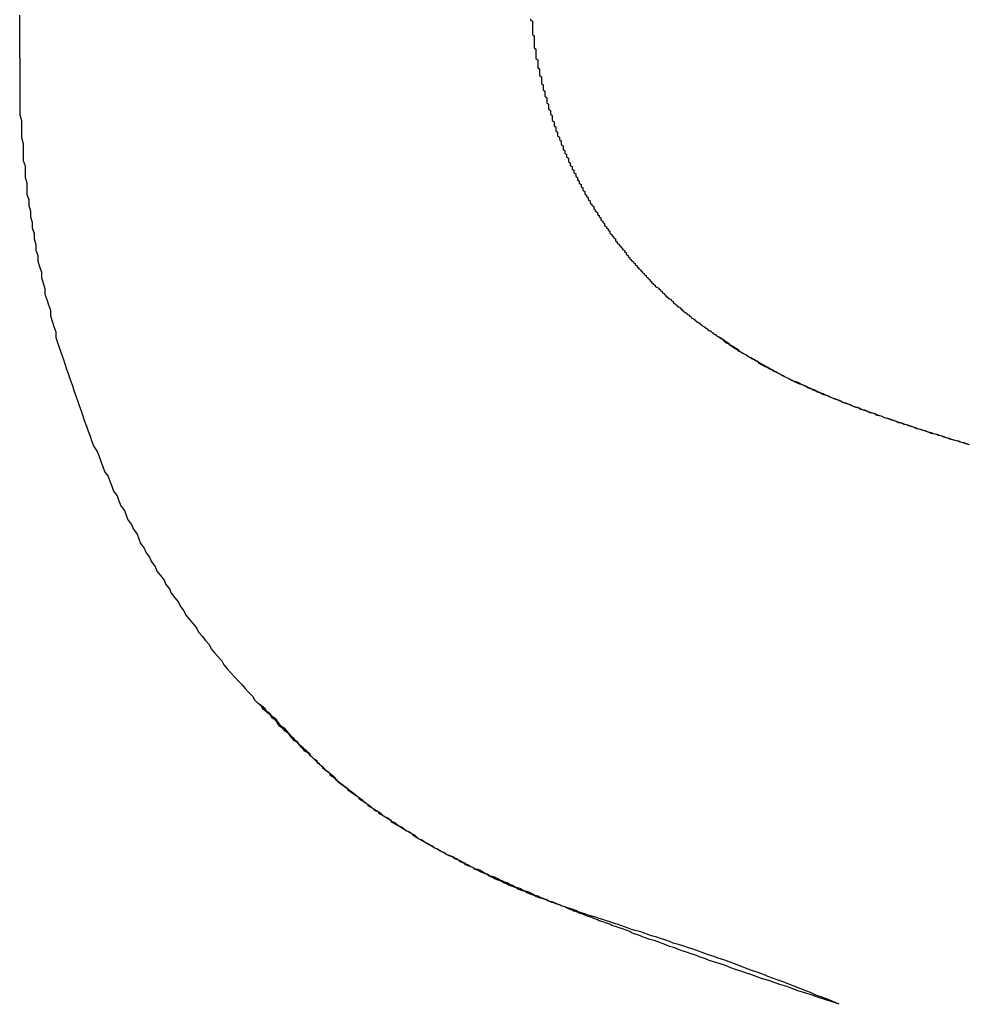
# Model space of a CAD drawing. Extents: x 1107 to 4046, y 937 to 3355.
# Tile 51 of 256: x 1432.503 to 1433.028, y 1750.286 to 1750.831. Entities that reach past the tile are written whole.
import ezdxf

# ---------------------------------------------------------------- set-up
doc = ezdxf.new("R2010")
doc.units = 0
doc.layers.add('KF_VIDA_L___C_RIGHT', color=7, linetype='CONTINUOUS')

# ---------------------------------------------------------------- blocks, each defined once
blk = doc.blocks.new('KF_VIDA_L___C_RIGHT')
at = {"layer": 'KF_VIDA_L___C_RIGHT'}
for points in [[(-154.207, 61.5973, 0), (-154.207, 61.6006, 0), (-154.207, 61.604, 0), (-154.207, 61.6073, 0), (-154.207, 61.6107, 0), (-154.207, 61.614, 0), (-154.207, 61.6173, 0), (-154.207, 61.6207, 0)], [(-154.207, 61.5973, 0), (-154.207, 61.6006, 0), (-154.207, 61.6039, 0), (-154.207, 61.6072, 0), (-154.207, 61.6104, 0), (-154.207, 61.6137, 0), (-154.207, 61.617, 0), (-154.207, 61.6203, 0)], [(-153.924, 61.6187, 0), (-153.924, 61.618, 0), (-153.923, 61.6173, 0), (-153.923, 61.6165, 0), (-153.923, 61.6158, 0), (-153.923, 61.6151, 0), (-153.923, 61.6143, 0), (-153.923, 61.6136, 0), (-153.923, 61.6128, 0), (-153.923, 61.6121, 0), (-153.923, 61.6114, 0), (-153.923, 61.6106, 0), (-153.923, 61.6099, 0), (-153.922, 61.6092, 0), (-153.922, 61.6084, 0), (-153.922, 61.6077, 0), (-153.922, 61.607, 0), (-153.922, 61.6062, 0), (-153.922, 61.6055, 0), (-153.922, 61.6048, 0), (-153.922, 61.604, 0), (-153.922, 61.6033, 0), (-153.922, 61.6026, 0), (-153.921, 61.6018, 0), (-153.921, 61.6011, 0), (-153.921, 61.6004, 0), (-153.921, 61.5996, 0), (-153.921, 61.5989, 0), (-153.921, 61.5982, 0), (-153.921, 61.5975, 0), (-153.921, 61.5967, 0), (-153.92, 61.596, 0), (-153.92, 61.5953, 0), (-153.92, 61.5945, 0), (-153.92, 61.5938, 0), (-153.92, 61.5931, 0), (-153.92, 61.5924, 0), (-153.92, 61.5916, 0), (-153.919, 61.5909, 0), (-153.919, 61.5902, 0), (-153.919, 61.5895, 0), (-153.919, 61.5887, 0), (-153.919, 61.588, 0), (-153.919, 61.5873, 0), (-153.918, 61.5866, 0), (-153.918, 61.5858, 0), (-153.918, 61.5851, 0), (-153.918, 61.5844, 0), (-153.918, 61.5837, 0), (-153.918, 61.5829, 0), (-153.917, 61.5822, 0), (-153.917, 61.5815, 0), (-153.917, 61.5808, 0), (-153.917, 61.5801, 0), (-153.917, 61.5793, 0), (-153.916, 61.5786, 0), (-153.916, 61.5779, 0), (-153.916, 61.5772, 0), (-153.916, 61.5765, 0), (-153.916, 61.5758, 0), (-153.915, 61.575, 0), (-153.915, 61.5743, 0), (-153.915, 61.5736, 0), (-153.915, 61.5729, 0), (-153.915, 61.5722, 0), (-153.914, 61.5715, 0), (-153.914, 61.5708, 0), (-153.914, 61.5701, 0), (-153.914, 61.5694, 0), (-153.914, 61.5686, 0), (-153.913, 61.5679, 0), (-153.913, 61.5672, 0), (-153.913, 61.5665, 0), (-153.913, 61.5658, 0), (-153.912, 61.5651, 0), (-153.912, 61.5644, 0), (-153.912, 61.5637, 0), (-153.912, 61.563, 0), (-153.912, 61.5623, 0), (-153.911, 61.5616, 0), (-153.911, 61.5609, 0), (-153.911, 61.5602, 0), (-153.911, 61.5595, 0), (-153.91, 61.5588, 0), (-153.91, 61.5581, 0), (-153.91, 61.5574, 0), (-153.91, 61.5567, 0), (-153.909, 61.556, 0), (-153.909, 61.5553, 0), (-153.909, 61.5546, 0), (-153.909, 61.5539, 0), (-153.908, 61.5532, 0), (-153.908, 61.5525, 0), (-153.908, 61.5519, 0), (-153.907, 61.5512, 0), (-153.907, 61.5505, 0), (-153.907, 61.5498, 0), (-153.907, 61.5491, 0), (-153.906, 61.5484, 0), (-153.906, 61.5477, 0), (-153.906, 61.547, 0), (-153.906, 61.5464, 0), (-153.905, 61.5457, 0), (-153.905, 61.545, 0), (-153.905, 61.5443, 0), (-153.904, 61.5436, 0), (-153.904, 61.543, 0), (-153.904, 61.5423, 0), (-153.903, 61.5416, 0), (-153.903, 61.5409, 0), (-153.903, 61.5402, 0), (-153.903, 61.5396, 0), (-153.902, 61.5389, 0), (-153.902, 61.5382, 0), (-153.902, 61.5375, 0), (-153.901, 61.5369, 0), (-153.901, 61.5362, 0), (-153.901, 61.5355, 0), (-153.9, 61.5349, 0), (-153.9, 61.5342, 0), (-153.9, 61.5335, 0), (-153.899, 61.5329, 0), (-153.899, 61.5322, 0), (-153.899, 61.5315, 0), (-153.898, 61.5309, 0), (-153.898, 61.5302, 0), (-153.898, 61.5296, 0), (-153.897, 61.5289, 0), (-153.897, 61.5282, 0), (-153.897, 61.5276, 0), (-153.896, 61.5269, 0), (-153.896, 61.5263, 0), (-153.896, 61.5256, 0), (-153.895, 61.525, 0), (-153.895, 61.5243, 0), (-153.895, 61.5237, 0), (-153.894, 61.523, 0), (-153.894, 61.5224, 0), (-153.894, 61.5217, 0), (-153.893, 61.5211, 0), (-153.893, 61.5204, 0), (-153.892, 61.5198, 0), (-153.892, 61.5191, 0), (-153.892, 61.5185, 0), (-153.891, 61.5179, 0), (-153.891, 61.5172, 0), (-153.891, 61.5166, 0), (-153.89, 61.516, 0), (-153.89, 61.5153, 0), (-153.889, 61.5147, 0), (-153.889, 61.5141, 0), (-153.889, 61.5134, 0), (-153.888, 61.5128, 0), (-153.888, 61.5122, 0), (-153.887, 61.5115, 0), (-153.887, 61.5109, 0), (-153.887, 61.5103, 0), (-153.886, 61.5097, 0), (-153.886, 61.509, 0), (-153.885, 61.5084, 0), (-153.885, 61.5078, 0), (-153.885, 61.5072, 0), (-153.884, 61.5066, 0), (-153.884, 61.506, 0), (-153.883, 61.5053, 0), (-153.883, 61.5047, 0), (-153.883, 61.5041, 0), (-153.882, 61.5035, 0), (-153.882, 61.5029, 0), (-153.881, 61.5023, 0), (-153.881, 61.5017, 0), (-153.88, 61.5011, 0), (-153.88, 61.5005, 0), (-153.88, 61.4999, 0), (-153.879, 61.4993, 0), (-153.879, 61.4987, 0), (-153.878, 61.4981, 0), (-153.878, 61.4975, 0), (-153.877, 61.4969, 0), (-153.877, 61.4963, 0), (-153.877, 61.4957, 0), (-153.876, 61.4951, 0), (-153.876, 61.4945, 0), (-153.875, 61.4939, 0), (-153.875, 61.4934, 0), (-153.874, 61.4928, 0), (-153.874, 61.4922, 0), (-153.873, 61.4916, 0), (-153.873, 61.491, 0), (-153.872, 61.4904, 0), (-153.872, 61.4899, 0), (-153.871, 61.4893, 0), (-153.871, 61.4887, 0), (-153.871, 61.4881, 0), (-153.87, 61.4876, 0), (-153.87, 61.487, 0), (-153.869, 61.4864, 0), (-153.869, 61.4859, 0), (-153.868, 61.4853, 0), (-153.868, 61.4847, 0), (-153.867, 61.4842, 0), (-153.867, 61.4836, 0), (-153.866, 61.4831, 0), (-153.866, 61.4825, 0), (-153.865, 61.4819, 0), (-153.865, 61.4814, 0), (-153.864, 61.4808, 0), (-153.864, 61.4803, 0), (-153.863, 61.4797, 0), (-153.863, 61.4792, 0), (-153.862, 61.4786, 0), (-153.862, 61.4781, 0), (-153.861, 61.4776, 0), (-153.861, 61.477, 0), (-153.86, 61.4765, 0), (-153.86, 61.4759, 0), (-153.859, 61.4754, 0), (-153.859, 61.4749, 0), (-153.858, 61.4743, 0), (-153.858, 61.4738, 0), (-153.857, 61.4733, 0), (-153.857, 61.4727, 0), (-153.856, 61.4722, 0), (-153.856, 61.4717, 0), (-153.855, 61.4712, 0), (-153.855, 61.4707, 0), (-153.854, 61.4701, 0), (-153.853, 61.4696, 0), (-153.853, 61.4691, 0), (-153.852, 61.4686, 0), (-153.852, 61.4681, 0), (-153.851, 61.4676, 0), (-153.851, 61.4671, 0), (-153.85, 61.4666, 0), (-153.85, 61.4661, 0), (-153.849, 61.4656, 0), (-153.849, 61.465, 0), (-153.848, 61.4646, 0), (-153.848, 61.4641, 0), (-153.847, 61.4636, 0), (-153.846, 61.4631, 0), (-153.846, 61.4626, 0), (-153.845, 61.4621, 0), (-153.845, 61.4616, 0), (-153.844, 61.4611, 0), (-153.844, 61.4606, 0), (-153.843, 61.4601, 0), (-153.843, 61.4597, 0), (-153.842, 61.4592, 0), (-153.841, 61.4587, 0), (-153.841, 61.4582, 0), (-153.84, 61.4578, 0), (-153.84, 61.4573, 0), (-153.839, 61.4568, 0), (-153.839, 61.4564, 0), (-153.838, 61.4559, 0), (-153.837, 61.4554, 0), (-153.837, 61.455, 0), (-153.836, 61.4545, 0), (-153.836, 61.454, 0), (-153.835, 61.4536, 0), (-153.835, 61.4531, 0), (-153.834, 61.4527, 0), (-153.833, 61.4522, 0), (-153.833, 61.4518, 0), (-153.832, 61.4513, 0), (-153.832, 61.4509, 0), (-153.831, 61.4505, 0), (-153.83, 61.45, 0), (-153.83, 61.4496, 0), (-153.829, 61.4491, 0), (-153.829, 61.4487, 0), (-153.828, 61.4483, 0), (-153.827, 61.4478, 0), (-153.827, 61.4474, 0), (-153.826, 61.447, 0), (-153.826, 61.4466, 0), (-153.825, 61.4461, 0), (-153.824, 61.4457, 0), (-153.824, 61.4453, 0), (-153.823, 61.4449, 0), (-153.823, 61.4445, 0), (-153.822, 61.444, 0), (-153.821, 61.4436, 0), (-153.821, 61.4432, 0), (-153.82, 61.4428, 0)], [(-153.924, 61.6187, 0), (-153.924, 61.618, 0), (-153.923, 61.6173, 0), (-153.923, 61.6165, 0), (-153.923, 61.6158, 0), (-153.923, 61.6151, 0), (-153.923, 61.6143, 0), (-153.923, 61.6136, 0), (-153.923, 61.6128, 0), (-153.923, 61.6121, 0), (-153.923, 61.6114, 0), (-153.923, 61.6106, 0), (-153.923, 61.6099, 0), (-153.922, 61.6092, 0), (-153.922, 61.6084, 0), (-153.922, 61.6077, 0), (-153.922, 61.607, 0), (-153.922, 61.6062, 0), (-153.922, 61.6055, 0), (-153.922, 61.6048, 0), (-153.922, 61.604, 0), (-153.922, 61.6033, 0), (-153.922, 61.6026, 0), (-153.921, 61.6018, 0), (-153.921, 61.6011, 0), (-153.921, 61.6004, 0), (-153.921, 61.5996, 0), (-153.921, 61.5989, 0), (-153.921, 61.5982, 0), (-153.921, 61.5975, 0), (-153.921, 61.5967, 0), (-153.92, 61.596, 0), (-153.92, 61.5953, 0), (-153.92, 61.5945, 0), (-153.92, 61.5938, 0), (-153.92, 61.5931, 0), (-153.92, 61.5924, 0), (-153.92, 61.5916, 0), (-153.919, 61.5909, 0), (-153.919, 61.5902, 0), (-153.919, 61.5895, 0), (-153.919, 61.5887, 0), (-153.919, 61.588, 0), (-153.919, 61.5873, 0), (-153.918, 61.5866, 0), (-153.918, 61.5858, 0), (-153.918, 61.5851, 0), (-153.918, 61.5844, 0), (-153.918, 61.5837, 0), (-153.918, 61.5829, 0), (-153.917, 61.5822, 0), (-153.917, 61.5815, 0), (-153.917, 61.5808, 0), (-153.917, 61.5801, 0), (-153.917, 61.5793, 0), (-153.916, 61.5786, 0), (-153.916, 61.5779, 0), (-153.916, 61.5772, 0), (-153.916, 61.5765, 0), (-153.916, 61.5758, 0), (-153.915, 61.575, 0), (-153.915, 61.5743, 0), (-153.915, 61.5736, 0), (-153.915, 61.5729, 0), (-153.915, 61.5722, 0), (-153.914, 61.5715, 0), (-153.914, 61.5708, 0), (-153.914, 61.5701, 0), (-153.914, 61.5694, 0), (-153.914, 61.5686, 0), (-153.913, 61.5679, 0), (-153.913, 61.5672, 0), (-153.913, 61.5665, 0), (-153.913, 61.5658, 0), (-153.912, 61.5651, 0), (-153.912, 61.5644, 0), (-153.912, 61.5637, 0), (-153.912, 61.563, 0), (-153.912, 61.5623, 0), (-153.911, 61.5616, 0), (-153.911, 61.5609, 0), (-153.911, 61.5602, 0), (-153.911, 61.5595, 0), (-153.91, 61.5588, 0), (-153.91, 61.5581, 0), (-153.91, 61.5574, 0), (-153.91, 61.5567, 0), (-153.909, 61.556, 0), (-153.909, 61.5553, 0), (-153.909, 61.5546, 0), (-153.909, 61.5539, 0), (-153.908, 61.5532, 0), (-153.908, 61.5525, 0), (-153.908, 61.5519, 0), (-153.907, 61.5512, 0), (-153.907, 61.5505, 0), (-153.907, 61.5498, 0), (-153.907, 61.5491, 0), (-153.906, 61.5484, 0), (-153.906, 61.5477, 0), (-153.906, 61.547, 0), (-153.906, 61.5464, 0), (-153.905, 61.5457, 0), (-153.905, 61.545, 0), (-153.905, 61.5443, 0), (-153.904, 61.5436, 0), (-153.904, 61.543, 0), (-153.904, 61.5423, 0), (-153.903, 61.5416, 0), (-153.903, 61.5409, 0), (-153.903, 61.5402, 0), (-153.903, 61.5396, 0), (-153.902, 61.5389, 0), (-153.902, 61.5382, 0), (-153.902, 61.5376, 0), (-153.901, 61.5369, 0), (-153.901, 61.5362, 0), (-153.901, 61.5355, 0), (-153.9, 61.5349, 0), (-153.9, 61.5342, 0), (-153.9, 61.5335, 0), (-153.899, 61.5329, 0), (-153.899, 61.5322, 0), (-153.899, 61.5315, 0), (-153.898, 61.5309, 0), (-153.898, 61.5302, 0), (-153.898, 61.5296, 0), (-153.897, 61.5289, 0), (-153.897, 61.5282, 0), (-153.897, 61.5276, 0), (-153.896, 61.5269, 0), (-153.896, 61.5263, 0), (-153.896, 61.5256, 0), (-153.895, 61.525, 0), (-153.895, 61.5243, 0), (-153.895, 61.5237, 0), (-153.894, 61.523, 0), (-153.894, 61.5224, 0), (-153.894, 61.5217, 0), (-153.893, 61.5211, 0), (-153.893, 61.5204, 0), (-153.892, 61.5198, 0), (-153.892, 61.5191, 0), (-153.892, 61.5185, 0), (-153.891, 61.5179, 0), (-153.891, 61.5172, 0), (-153.891, 61.5166, 0), (-153.89, 61.516, 0), (-153.89, 61.5153, 0), (-153.889, 61.5147, 0), (-153.889, 61.5141, 0), (-153.889, 61.5134, 0), (-153.888, 61.5128, 0), (-153.888, 61.5122, 0), (-153.887, 61.5115, 0), (-153.887, 61.5109, 0), (-153.887, 61.5103, 0), (-153.886, 61.5097, 0), (-153.886, 61.509, 0), (-153.885, 61.5084, 0), (-153.885, 61.5078, 0), (-153.885, 61.5072, 0), (-153.884, 61.5066, 0), (-153.884, 61.506, 0), (-153.883, 61.5053, 0), (-153.883, 61.5047, 0), (-153.883, 61.5041, 0), (-153.882, 61.5035, 0), (-153.882, 61.5029, 0), (-153.881, 61.5023, 0), (-153.881, 61.5017, 0), (-153.88, 61.5011, 0), (-153.88, 61.5005, 0), (-153.88, 61.4999, 0), (-153.879, 61.4993, 0), (-153.879, 61.4987, 0), (-153.878, 61.4981, 0), (-153.878, 61.4975, 0), (-153.877, 61.4969, 0), (-153.877, 61.4963, 0), (-153.877, 61.4957, 0), (-153.876, 61.4951, 0), (-153.876, 61.4945, 0), (-153.875, 61.4939, 0), (-153.875, 61.4934, 0), (-153.874, 61.4928, 0), (-153.874, 61.4922, 0), (-153.873, 61.4916, 0), (-153.873, 61.491, 0), (-153.872, 61.4904, 0), (-153.872, 61.4899, 0), (-153.871, 61.4893, 0), (-153.871, 61.4887, 0), (-153.871, 61.4881, 0), (-153.87, 61.4876, 0), (-153.87, 61.487, 0), (-153.869, 61.4864, 0), (-153.869, 61.4859, 0), (-153.868, 61.4853, 0), (-153.868, 61.4847, 0), (-153.867, 61.4842, 0), (-153.867, 61.4836, 0), (-153.866, 61.4831, 0), (-153.866, 61.4825, 0), (-153.865, 61.4819, 0), (-153.865, 61.4814, 0), (-153.864, 61.4808, 0), (-153.864, 61.4803, 0), (-153.863, 61.4797, 0), (-153.863, 61.4792, 0), (-153.862, 61.4786, 0), (-153.862, 61.4781, 0), (-153.861, 61.4776, 0), (-153.861, 61.477, 0), (-153.86, 61.4765, 0), (-153.86, 61.4759, 0), (-153.859, 61.4754, 0), (-153.859, 61.4749, 0), (-153.858, 61.4743, 0), (-153.858, 61.4738, 0), (-153.857, 61.4733, 0), (-153.857, 61.4727, 0), (-153.856, 61.4722, 0), (-153.856, 61.4717, 0), (-153.855, 61.4712, 0), (-153.855, 61.4707, 0), (-153.854, 61.4701, 0), (-153.853, 61.4696, 0), (-153.853, 61.4691, 0), (-153.852, 61.4686, 0), (-153.852, 61.4681, 0), (-153.851, 61.4676, 0), (-153.851, 61.4671, 0), (-153.85, 61.4666, 0), (-153.85, 61.4661, 0), (-153.849, 61.4656, 0), (-153.849, 61.4651, 0), (-153.848, 61.4646, 0), (-153.848, 61.4641, 0), (-153.847, 61.4636, 0), (-153.846, 61.4631, 0), (-153.846, 61.4626, 0), (-153.845, 61.4621, 0), (-153.845, 61.4616, 0), (-153.844, 61.4611, 0), (-153.844, 61.4606, 0), (-153.843, 61.4601, 0), (-153.843, 61.4597, 0), (-153.842, 61.4592, 0), (-153.841, 61.4587, 0), (-153.841, 61.4582, 0), (-153.84, 61.4578, 0), (-153.84, 61.4573, 0), (-153.839, 61.4568, 0), (-153.839, 61.4564, 0), (-153.838, 61.4559, 0), (-153.837, 61.4554, 0), (-153.837, 61.455, 0), (-153.836, 61.4545, 0), (-153.836, 61.454, 0), (-153.835, 61.4536, 0), (-153.835, 61.4531, 0), (-153.834, 61.4527, 0), (-153.833, 61.4522, 0), (-153.833, 61.4518, 0), (-153.832, 61.4513, 0), (-153.832, 61.4509, 0), (-153.831, 61.4505, 0), (-153.83, 61.45, 0), (-153.83, 61.4496, 0), (-153.829, 61.4491, 0), (-153.829, 61.4487, 0), (-153.828, 61.4483, 0), (-153.827, 61.4478, 0), (-153.827, 61.4474, 0), (-153.826, 61.447, 0), (-153.826, 61.4466, 0), (-153.825, 61.4461, 0), (-153.824, 61.4457, 0), (-153.824, 61.4453, 0), (-153.823, 61.4449, 0), (-153.823, 61.4445, 0), (-153.822, 61.444, 0), (-153.821, 61.4436, 0), (-153.821, 61.4432, 0), (-153.82, 61.4428, 0)], [(-154.207, 61.5973, 0), (-154.207, 61.5941, 0), (-154.207, 61.5909, 0), (-154.207, 61.5877, 0), (-154.207, 61.5846, 0), (-154.207, 61.5814, 0), (-154.207, 61.5782, 0), (-154.207, 61.575, 0), (-154.207, 61.5719, 0), (-154.207, 61.5687, 0), (-154.207, 61.5655, 0), (-154.206, 61.5624, 0), (-154.206, 61.5592, 0), (-154.206, 61.556, 0), (-154.206, 61.5529, 0), (-154.205, 61.5497, 0), (-154.205, 61.5466, 0), (-154.205, 61.5435, 0), (-154.205, 61.5403, 0), (-154.204, 61.5372, 0), (-154.204, 61.534, 0), (-154.204, 61.5309, 0), (-154.203, 61.5278, 0), (-154.203, 61.5247, 0), (-154.203, 61.5215, 0), (-154.202, 61.5184, 0), (-154.202, 61.5153, 0), (-154.201, 61.5122, 0), (-154.201, 61.5091, 0), (-154.2, 61.506, 0), (-154.2, 61.5029, 0), (-154.199, 61.4998, 0), (-154.199, 61.4968, 0), (-154.198, 61.4937, 0), (-154.198, 61.4906, 0), (-154.197, 61.4876, 0), (-154.197, 61.4845, 0), (-154.196, 61.4815, 0), (-154.195, 61.4784, 0), (-154.195, 61.4754, 0), (-154.194, 61.4723, 0), (-154.193, 61.4693, 0), (-154.193, 61.4663, 0), (-154.192, 61.4633, 0), (-154.191, 61.4603, 0), (-154.19, 61.4573, 0), (-154.19, 61.4543, 0), (-154.189, 61.4513, 0), (-154.188, 61.4483, 0), (-154.187, 61.4453, 0), (-154.187, 61.4423, 0), (-154.186, 61.4394, 0), (-154.185, 61.4364, 0), (-154.184, 61.4335, 0), (-154.183, 61.4306, 0), (-154.182, 61.4276, 0), (-154.181, 61.4247, 0), (-154.18, 61.4218, 0), (-154.179, 61.4189, 0), (-154.178, 61.416, 0), (-154.177, 61.4131, 0), (-154.176, 61.4102, 0), (-154.175, 61.4073, 0), (-154.174, 61.4045, 0), (-154.173, 61.4016, 0), (-154.172, 61.3988, 0), (-154.171, 61.3959, 0), (-154.17, 61.3931, 0), (-154.169, 61.3903, 0), (-154.168, 61.3875, 0), (-154.167, 61.3847, 0), (-154.166, 61.3819, 0), (-154.164, 61.3791, 0), (-154.163, 61.3763, 0), (-154.162, 61.3736, 0), (-154.161, 61.3708, 0), (-154.16, 61.3681, 0), (-154.158, 61.3653, 0), (-154.157, 61.3626, 0), (-154.156, 61.3599, 0), (-154.155, 61.3572, 0), (-154.153, 61.3545, 0), (-154.152, 61.3518, 0), (-154.151, 61.3491, 0), (-154.149, 61.3465, 0), (-154.148, 61.3438, 0), (-154.147, 61.3412, 0), (-154.145, 61.3386, 0), (-154.144, 61.336, 0), (-154.142, 61.3334, 0), (-154.141, 61.3308, 0), (-154.14, 61.3282, 0), (-154.138, 61.3256, 0), (-154.137, 61.323, 0), (-154.135, 61.3205, 0), (-154.134, 61.318, 0), (-154.132, 61.3154, 0), (-154.131, 61.3129, 0), (-154.129, 61.3104, 0), (-154.127, 61.3079, 0), (-154.126, 61.3055, 0), (-154.124, 61.303, 0), (-154.123, 61.3006, 0), (-154.121, 61.2981, 0), (-154.119, 61.2957, 0), (-154.118, 61.2933, 0), (-154.116, 61.2909, 0), (-154.115, 61.2885, 0), (-154.113, 61.2861, 0), (-154.111, 61.2838, 0), (-154.109, 61.2814, 0), (-154.108, 61.2791, 0), (-154.106, 61.2768, 0), (-154.104, 61.2744, 0), (-154.102, 61.2722, 0), (-154.101, 61.2699, 0), (-154.099, 61.2676, 0), (-154.097, 61.2654, 0), (-154.095, 61.2631, 0), (-154.094, 61.2609, 0), (-154.092, 61.2587, 0), (-154.09, 61.2565, 0), (-154.088, 61.2543, 0), (-154.086, 61.2521, 0), (-154.084, 61.25, 0), (-154.082, 61.2478, 0), (-154.08, 61.2457, 0), (-154.078, 61.2436, 0), (-154.077, 61.2415, 0)], [(-154.207, 61.5973, 0), (-154.207, 61.5941, 0), (-154.207, 61.5909, 0), (-154.207, 61.5877, 0), (-154.207, 61.5846, 0), (-154.207, 61.5814, 0), (-154.207, 61.5782, 0), (-154.207, 61.575, 0), (-154.207, 61.5719, 0), (-154.207, 61.5687, 0), (-154.207, 61.5655, 0), (-154.206, 61.5624, 0), (-154.206, 61.5592, 0), (-154.206, 61.556, 0), (-154.206, 61.5529, 0), (-154.205, 61.5497, 0), (-154.205, 61.5466, 0), (-154.205, 61.5435, 0), (-154.205, 61.5403, 0), (-154.204, 61.5372, 0), (-154.204, 61.534, 0), (-154.204, 61.5309, 0), (-154.203, 61.5278, 0), (-154.203, 61.5247, 0), (-154.203, 61.5215, 0), (-154.202, 61.5184, 0), (-154.202, 61.5153, 0), (-154.201, 61.5122, 0), (-154.201, 61.5091, 0), (-154.2, 61.506, 0), (-154.2, 61.5029, 0), (-154.199, 61.4999, 0), (-154.199, 61.4968, 0), (-154.198, 61.4937, 0), (-154.198, 61.4906, 0), (-154.197, 61.4876, 0), (-154.197, 61.4845, 0), (-154.196, 61.4815, 0), (-154.195, 61.4784, 0), (-154.195, 61.4754, 0), (-154.194, 61.4723, 0), (-154.193, 61.4693, 0), (-154.193, 61.4663, 0), (-154.192, 61.4633, 0), (-154.191, 61.4603, 0), (-154.19, 61.4573, 0), (-154.19, 61.4543, 0), (-154.189, 61.4513, 0), (-154.188, 61.4483, 0), (-154.187, 61.4453, 0), (-154.187, 61.4423, 0), (-154.186, 61.4394, 0), (-154.185, 61.4364, 0), (-154.184, 61.4335, 0), (-154.183, 61.4306, 0), (-154.182, 61.4276, 0), (-154.181, 61.4247, 0), (-154.18, 61.4218, 0), (-154.179, 61.4189, 0), (-154.178, 61.416, 0), (-154.177, 61.4131, 0), (-154.176, 61.4102, 0), (-154.175, 61.4073, 0), (-154.174, 61.4045, 0), (-154.173, 61.4016, 0), (-154.172, 61.3988, 0), (-154.171, 61.3959, 0), (-154.17, 61.3931, 0), (-154.169, 61.3903, 0), (-154.168, 61.3875, 0), (-154.167, 61.3847, 0), (-154.166, 61.3819, 0), (-154.164, 61.3791, 0), (-154.163, 61.3763, 0), (-154.162, 61.3736, 0), (-154.161, 61.3708, 0), (-154.16, 61.3681, 0), (-154.158, 61.3653, 0), (-154.157, 61.3626, 0), (-154.156, 61.3599, 0), (-154.155, 61.3572, 0), (-154.153, 61.3545, 0), (-154.152, 61.3518, 0), (-154.151, 61.3491, 0), (-154.149, 61.3465, 0), (-154.148, 61.3438, 0), (-154.147, 61.3412, 0), (-154.145, 61.3386, 0), (-154.144, 61.336, 0), (-154.142, 61.3334, 0), (-154.141, 61.3308, 0), (-154.14, 61.3282, 0), (-154.138, 61.3256, 0), (-154.137, 61.323, 0), (-154.135, 61.3205, 0), (-154.134, 61.318, 0), (-154.132, 61.3154, 0), (-154.131, 61.3129, 0), (-154.129, 61.3104, 0), (-154.127, 61.3079, 0), (-154.126, 61.3055, 0), (-154.124, 61.303, 0), (-154.123, 61.3006, 0), (-154.121, 61.2981, 0), (-154.119, 61.2957, 0), (-154.118, 61.2933, 0), (-154.116, 61.2909, 0), (-154.115, 61.2885, 0), (-154.113, 61.2861, 0), (-154.111, 61.2838, 0), (-154.109, 61.2814, 0), (-154.108, 61.2791, 0), (-154.106, 61.2768, 0), (-154.104, 61.2744, 0), (-154.102, 61.2722, 0), (-154.101, 61.2699, 0), (-154.099, 61.2676, 0), (-154.097, 61.2654, 0), (-154.095, 61.2631, 0), (-154.094, 61.2609, 0), (-154.092, 61.2587, 0), (-154.09, 61.2565, 0), (-154.088, 61.2543, 0), (-154.086, 61.2521, 0), (-154.084, 61.25, 0), (-154.082, 61.2478, 0), (-154.08, 61.2457, 0), (-154.078, 61.2436, 0), (-154.077, 61.2415, 0)], [(-153.82, 61.4428, 0), (-153.819, 61.4422, 0), (-153.818, 61.4416, 0), (-153.817, 61.441, 0), (-153.817, 61.4403, 0), (-153.816, 61.4397, 0), (-153.815, 61.4391, 0), (-153.814, 61.4385, 0), (-153.813, 61.438, 0), (-153.812, 61.4374, 0), (-153.811, 61.4368, 0), (-153.81, 61.4362, 0), (-153.809, 61.4356, 0), (-153.809, 61.435, 0), (-153.808, 61.4345, 0), (-153.807, 61.4339, 0), (-153.806, 61.4333, 0), (-153.805, 61.4328, 0), (-153.804, 61.4322, 0), (-153.803, 61.4316, 0), (-153.802, 61.4311, 0), (-153.801, 61.4305, 0), (-153.8, 61.43, 0), (-153.799, 61.4294, 0), (-153.798, 61.4289, 0), (-153.798, 61.4284, 0), (-153.797, 61.4278, 0), (-153.796, 61.4273, 0), (-153.795, 61.4268, 0), (-153.794, 61.4262, 0), (-153.793, 61.4257, 0), (-153.792, 61.4252, 0), (-153.791, 61.4246, 0), (-153.79, 61.4241, 0), (-153.789, 61.4236, 0), (-153.788, 61.4231, 0), (-153.787, 61.4226, 0), (-153.786, 61.4221, 0), (-153.785, 61.4216, 0), (-153.784, 61.421, 0), (-153.783, 61.4205, 0), (-153.782, 61.42, 0), (-153.781, 61.4195, 0), (-153.78, 61.419, 0), (-153.779, 61.4185, 0), (-153.778, 61.418, 0), (-153.777, 61.4175, 0), (-153.776, 61.417, 0), (-153.775, 61.4165, 0), (-153.773, 61.416, 0), (-153.772, 61.4156, 0), (-153.771, 61.4151, 0), (-153.77, 61.4146, 0), (-153.769, 61.4141, 0), (-153.768, 61.4136, 0), (-153.767, 61.4131, 0), (-153.766, 61.4126, 0), (-153.765, 61.4122, 0), (-153.764, 61.4117, 0), (-153.762, 61.4112, 0), (-153.761, 61.4107, 0), (-153.76, 61.4102, 0), (-153.759, 61.4097, 0), (-153.758, 61.4093, 0), (-153.757, 61.4088, 0), (-153.755, 61.4083, 0), (-153.754, 61.4078, 0), (-153.753, 61.4074, 0), (-153.752, 61.4069, 0), (-153.751, 61.4064, 0), (-153.749, 61.4059, 0), (-153.748, 61.4055, 0), (-153.747, 61.405, 0), (-153.746, 61.4045, 0), (-153.745, 61.4041, 0), (-153.743, 61.4036, 0), (-153.742, 61.4031, 0), (-153.741, 61.4026, 0), (-153.739, 61.4022, 0), (-153.738, 61.4017, 0), (-153.737, 61.4012, 0), (-153.736, 61.4007, 0), (-153.734, 61.4003, 0), (-153.733, 61.3998, 0), (-153.732, 61.3993, 0), (-153.73, 61.3989, 0), (-153.729, 61.3984, 0), (-153.728, 61.3979, 0), (-153.726, 61.3974, 0), (-153.725, 61.397, 0), (-153.723, 61.3965, 0), (-153.722, 61.396, 0), (-153.721, 61.3956, 0), (-153.719, 61.3951, 0), (-153.718, 61.3946, 0), (-153.716, 61.3941, 0), (-153.715, 61.3937, 0), (-153.713, 61.3932, 0), (-153.712, 61.3927, 0), (-153.711, 61.3922, 0), (-153.709, 61.3917, 0), (-153.708, 61.3913, 0), (-153.706, 61.3908, 0), (-153.705, 61.3903, 0), (-153.703, 61.3898, 0), (-153.702, 61.3893, 0), (-153.7, 61.3889, 0), (-153.698, 61.3884, 0), (-153.697, 61.3879, 0), (-153.695, 61.3874, 0), (-153.694, 61.3869, 0), (-153.692, 61.3864, 0), (-153.691, 61.3859, 0), (-153.689, 61.3854, 0), (-153.687, 61.385, 0), (-153.686, 61.3845, 0), (-153.684, 61.384, 0), (-153.683, 61.3835, 0), (-153.681, 61.383, 0)], [(-153.82, 61.4428, 0), (-153.819, 61.4421, 0), (-153.818, 61.4415, 0), (-153.817, 61.4408, 0), (-153.816, 61.4402, 0), (-153.815, 61.4396, 0), (-153.814, 61.4389, 0), (-153.814, 61.4383, 0), (-153.813, 61.4377, 0), (-153.812, 61.437, 0), (-153.811, 61.4364, 0), (-153.81, 61.4358, 0), (-153.809, 61.4352, 0), (-153.808, 61.4346, 0), (-153.807, 61.434, 0), (-153.806, 61.4334, 0), (-153.805, 61.4328, 0), (-153.804, 61.4322, 0), (-153.803, 61.4316, 0), (-153.802, 61.431, 0), (-153.801, 61.4304, 0), (-153.8, 61.4299, 0), (-153.799, 61.4293, 0), (-153.798, 61.4287, 0), (-153.797, 61.4282, 0), (-153.796, 61.4276, 0), (-153.795, 61.427, 0), (-153.794, 61.4265, 0), (-153.793, 61.4259, 0), (-153.792, 61.4254, 0), (-153.791, 61.4248, 0), (-153.79, 61.4243, 0), (-153.789, 61.4237, 0), (-153.788, 61.4232, 0), (-153.787, 61.4227, 0), (-153.786, 61.4221, 0), (-153.785, 61.4216, 0), (-153.784, 61.4211, 0), (-153.783, 61.4205, 0), (-153.782, 61.42, 0), (-153.781, 61.4195, 0), (-153.78, 61.419, 0), (-153.779, 61.4184, 0), (-153.777, 61.4179, 0), (-153.776, 61.4174, 0), (-153.775, 61.4169, 0), (-153.774, 61.4164, 0), (-153.773, 61.4159, 0), (-153.772, 61.4154, 0), (-153.771, 61.4149, 0), (-153.77, 61.4144, 0), (-153.769, 61.4139, 0), (-153.767, 61.4134, 0), (-153.766, 61.4129, 0), (-153.765, 61.4124, 0), (-153.764, 61.4119, 0), (-153.763, 61.4114, 0), (-153.762, 61.4109, 0), (-153.761, 61.4104, 0), (-153.759, 61.4099, 0), (-153.758, 61.4094, 0), (-153.757, 61.4089, 0), (-153.756, 61.4084, 0), (-153.755, 61.408, 0), (-153.753, 61.4075, 0), (-153.752, 61.407, 0), (-153.751, 61.4065, 0), (-153.75, 61.406, 0), (-153.749, 61.4056, 0), (-153.747, 61.4051, 0), (-153.746, 61.4046, 0), (-153.745, 61.4041, 0), (-153.744, 61.4037, 0), (-153.742, 61.4032, 0), (-153.741, 61.4027, 0), (-153.74, 61.4022, 0), (-153.738, 61.4018, 0), (-153.737, 61.4013, 0), (-153.736, 61.4008, 0), (-153.734, 61.4003, 0), (-153.733, 61.3999, 0), (-153.732, 61.3994, 0), (-153.73, 61.3989, 0), (-153.729, 61.3985, 0), (-153.728, 61.398, 0), (-153.726, 61.3975, 0), (-153.725, 61.3971, 0), (-153.724, 61.3966, 0), (-153.722, 61.3961, 0), (-153.721, 61.3957, 0), (-153.72, 61.3952, 0), (-153.718, 61.3947, 0), (-153.717, 61.3942, 0), (-153.715, 61.3938, 0), (-153.714, 61.3933, 0), (-153.712, 61.3928, 0), (-153.711, 61.3924, 0), (-153.71, 61.3919, 0), (-153.708, 61.3914, 0), (-153.707, 61.391, 0), (-153.705, 61.3905, 0), (-153.704, 61.39, 0), (-153.702, 61.3896, 0), (-153.701, 61.3891, 0), (-153.699, 61.3886, 0), (-153.698, 61.3881, 0), (-153.696, 61.3877, 0), (-153.695, 61.3872, 0), (-153.693, 61.3867, 0), (-153.692, 61.3862, 0), (-153.69, 61.3858, 0), (-153.689, 61.3853, 0), (-153.687, 61.3848, 0), (-153.685, 61.3843, 0), (-153.684, 61.3839, 0), (-153.682, 61.3834, 0), (-153.681, 61.3829, 0)], [(-153.753, 61.073, 0), (-153.757, 61.0743, 0), (-153.761, 61.0756, 0), (-153.765, 61.0769, 0), (-153.768, 61.0781, 0), (-153.772, 61.0793, 0), (-153.776, 61.0805, 0), (-153.779, 61.0817, 0), (-153.782, 61.0829, 0), (-153.786, 61.084, 0), (-153.789, 61.0851, 0), (-153.792, 61.0862, 0), (-153.796, 61.0873, 0), (-153.799, 61.0884, 0), (-153.802, 61.0895, 0), (-153.805, 61.0905, 0), (-153.808, 61.0915, 0), (-153.811, 61.0925, 0), (-153.814, 61.0935, 0), (-153.816, 61.0945, 0), (-153.819, 61.0954, 0), (-153.822, 61.0964, 0), (-153.825, 61.0973, 0), (-153.827, 61.0982, 0), (-153.83, 61.0991, 0), (-153.832, 61.1, 0), (-153.835, 61.1009, 0), (-153.837, 61.1017, 0), (-153.84, 61.1026, 0), (-153.842, 61.1034, 0), (-153.844, 61.1043, 0), (-153.847, 61.1051, 0), (-153.849, 61.1059, 0), (-153.851, 61.1066, 0), (-153.853, 61.1074, 0), (-153.855, 61.1082, 0), (-153.858, 61.1089, 0), (-153.86, 61.1097, 0), (-153.862, 61.1104, 0), (-153.864, 61.1112, 0), (-153.866, 61.1119, 0), (-153.868, 61.1126, 0), (-153.869, 61.1133, 0), (-153.871, 61.114, 0), (-153.873, 61.1147, 0), (-153.875, 61.1153, 0), (-153.877, 61.116, 0), (-153.879, 61.1167, 0), (-153.88, 61.1173, 0), (-153.882, 61.1179, 0), (-153.884, 61.1186, 0), (-153.886, 61.1192, 0), (-153.887, 61.1198, 0), (-153.889, 61.1205, 0), (-153.89, 61.1211, 0), (-153.892, 61.1217, 0), (-153.894, 61.1223, 0), (-153.895, 61.1229, 0), (-153.897, 61.1235, 0), (-153.898, 61.1241, 0), (-153.9, 61.1246, 0), (-153.901, 61.1252, 0), (-153.903, 61.1258, 0), (-153.904, 61.1264, 0), (-153.905, 61.1269, 0), (-153.907, 61.1275, 0), (-153.908, 61.128, 0), (-153.91, 61.1286, 0), (-153.911, 61.1291, 0), (-153.912, 61.1297, 0), (-153.914, 61.1302, 0), (-153.915, 61.1308, 0), (-153.916, 61.1313, 0), (-153.918, 61.1319, 0), (-153.919, 61.1324, 0), (-153.92, 61.1329, 0), (-153.922, 61.1335, 0), (-153.923, 61.134, 0), (-153.924, 61.1345, 0), (-153.925, 61.1351, 0), (-153.927, 61.1356, 0), (-153.928, 61.1361, 0), (-153.929, 61.1366, 0), (-153.93, 61.1371, 0), (-153.932, 61.1377, 0), (-153.933, 61.1382, 0), (-153.934, 61.1387, 0), (-153.935, 61.1392, 0), (-153.936, 61.1398, 0), (-153.937, 61.1403, 0), (-153.939, 61.1408, 0), (-153.94, 61.1413, 0), (-153.941, 61.1418, 0), (-153.942, 61.1424, 0), (-153.943, 61.1429, 0), (-153.944, 61.1434, 0), (-153.946, 61.1439, 0), (-153.947, 61.1444, 0), (-153.948, 61.145, 0), (-153.949, 61.1455, 0), (-153.95, 61.146, 0), (-153.951, 61.1465, 0), (-153.952, 61.1471, 0), (-153.953, 61.1476, 0), (-153.955, 61.1481, 0), (-153.956, 61.1487, 0), (-153.957, 61.1492, 0), (-153.958, 61.1497, 0), (-153.959, 61.1502, 0), (-153.96, 61.1508, 0), (-153.961, 61.1513, 0), (-153.962, 61.1519, 0), (-153.963, 61.1524, 0), (-153.964, 61.1529, 0), (-153.965, 61.1535, 0), (-153.966, 61.154, 0), (-153.967, 61.1546, 0), (-153.968, 61.1551, 0), (-153.97, 61.1557, 0), (-153.971, 61.1562, 0), (-153.972, 61.1568, 0), (-153.973, 61.1573, 0), (-153.974, 61.1579, 0), (-153.975, 61.1584, 0), (-153.976, 61.159, 0), (-153.977, 61.1595, 0), (-153.978, 61.1601, 0), (-153.979, 61.1607, 0), (-153.98, 61.1612, 0), (-153.981, 61.1618, 0), (-153.982, 61.1624, 0), (-153.983, 61.1629, 0), (-153.984, 61.1635, 0), (-153.985, 61.1641, 0), (-153.986, 61.1646, 0), (-153.987, 61.1652, 0), (-153.988, 61.1658, 0), (-153.989, 61.1664, 0), (-153.989, 61.1669, 0), (-153.99, 61.1675, 0), (-153.991, 61.1681, 0), (-153.992, 61.1687, 0), (-153.993, 61.1692, 0), (-153.994, 61.1698, 0), (-153.995, 61.1704, 0), (-153.996, 61.171, 0), (-153.997, 61.1716, 0), (-153.998, 61.1722, 0), (-153.999, 61.1727, 0), (-154, 61.1733, 0), (-154.001, 61.1739, 0), (-154.001, 61.1745, 0), (-154.002, 61.1751, 0), (-154.003, 61.1757, 0), (-154.004, 61.1763, 0), (-154.005, 61.1769, 0), (-154.006, 61.1775, 0), (-154.007, 61.1781, 0), (-154.008, 61.1787, 0), (-154.008, 61.1793, 0), (-154.009, 61.1799, 0), (-154.01, 61.1805, 0), (-154.011, 61.1811, 0), (-154.012, 61.1817, 0), (-154.013, 61.1823, 0), (-154.014, 61.1829, 0), (-154.014, 61.1836, 0), (-154.015, 61.1842, 0), (-154.016, 61.1848, 0), (-154.017, 61.1854, 0), (-154.018, 61.1861, 0), (-154.019, 61.1867, 0), (-154.019, 61.1874, 0), (-154.02, 61.188, 0), (-154.021, 61.1887, 0), (-154.022, 61.1894, 0), (-154.023, 61.1901, 0), (-154.024, 61.1907, 0), (-154.025, 61.1914, 0), (-154.025, 61.1921, 0), (-154.026, 61.1929, 0), (-154.027, 61.1936, 0), (-154.028, 61.1943, 0), (-154.029, 61.1951, 0), (-154.03, 61.1958, 0), (-154.031, 61.1966, 0), (-154.032, 61.1974, 0), (-154.032, 61.1982, 0), (-154.033, 61.199, 0), (-154.034, 61.1998, 0), (-154.035, 61.2006, 0), (-154.036, 61.2015, 0), (-154.037, 61.2023, 0), (-154.038, 61.2032, 0), (-154.039, 61.2041, 0), (-154.04, 61.205, 0), (-154.041, 61.206, 0), (-154.042, 61.2069, 0), (-154.043, 61.2079, 0), (-154.044, 61.2089, 0), (-154.045, 61.2099, 0), (-154.046, 61.211, 0), (-154.047, 61.2121, 0), (-154.049, 61.2131, 0), (-154.05, 61.2143, 0), (-154.051, 61.2154, 0), (-154.052, 61.2166, 0), (-154.053, 61.2178, 0), (-154.055, 61.219, 0), (-154.056, 61.2203, 0), (-154.057, 61.2215, 0), (-154.058, 61.2229, 0), (-154.06, 61.2242, 0), (-154.061, 61.2256, 0), (-154.063, 61.227, 0), (-154.064, 61.2285, 0), (-154.065, 61.23, 0), (-154.067, 61.2315, 0), (-154.068, 61.2331, 0), (-154.07, 61.2347, 0), (-154.072, 61.2363, 0), (-154.073, 61.238, 0), (-154.075, 61.2397, 0), (-154.077, 61.2415, 0)], [(-153.753, 61.073, 0), (-153.757, 61.0747, 0), (-153.761, 61.0764, 0), (-153.766, 61.078, 0), (-153.769, 61.0796, 0), (-153.773, 61.0811, 0), (-153.777, 61.0826, 0), (-153.781, 61.0841, 0), (-153.784, 61.0855, 0), (-153.788, 61.0868, 0), (-153.792, 61.0882, 0), (-153.795, 61.0895, 0), (-153.798, 61.0907, 0), (-153.802, 61.0919, 0), (-153.805, 61.0931, 0), (-153.808, 61.0943, 0), (-153.811, 61.0954, 0), (-153.814, 61.0965, 0), (-153.817, 61.0976, 0), (-153.82, 61.0986, 0), (-153.823, 61.0996, 0), (-153.826, 61.1006, 0), (-153.829, 61.1016, 0), (-153.831, 61.1025, 0), (-153.834, 61.1035, 0), (-153.837, 61.1044, 0), (-153.839, 61.1052, 0), (-153.842, 61.1061, 0), (-153.845, 61.1069, 0), (-153.847, 61.1078, 0), (-153.849, 61.1086, 0), (-153.852, 61.1094, 0), (-153.854, 61.1101, 0), (-153.857, 61.1109, 0), (-153.859, 61.1116, 0), (-153.861, 61.1124, 0), (-153.863, 61.1131, 0), (-153.866, 61.1138, 0), (-153.868, 61.1145, 0), (-153.87, 61.1152, 0), (-153.872, 61.1159, 0), (-153.874, 61.1166, 0), (-153.876, 61.1173, 0), (-153.878, 61.1179, 0), (-153.88, 61.1186, 0), (-153.882, 61.1192, 0), (-153.884, 61.1199, 0), (-153.886, 61.1205, 0), (-153.888, 61.1212, 0), (-153.89, 61.1218, 0), (-153.892, 61.1224, 0), (-153.894, 61.1231, 0), (-153.896, 61.1237, 0), (-153.898, 61.1243, 0), (-153.899, 61.125, 0), (-153.901, 61.1256, 0), (-153.903, 61.1262, 0), (-153.905, 61.1269, 0), (-153.907, 61.1275, 0), (-153.908, 61.1281, 0), (-153.91, 61.1288, 0), (-153.912, 61.1294, 0), (-153.914, 61.1301, 0), (-153.915, 61.1307, 0), (-153.917, 61.1314, 0), (-153.919, 61.132, 0), (-153.921, 61.1327, 0), (-153.922, 61.1333, 0), (-153.924, 61.134, 0), (-153.926, 61.1347, 0), (-153.927, 61.1354, 0), (-153.929, 61.1361, 0), (-153.931, 61.1368, 0), (-153.932, 61.1375, 0), (-153.934, 61.1382, 0), (-153.936, 61.1389, 0), (-153.937, 61.1396, 0), (-153.939, 61.1403, 0), (-153.94, 61.141, 0), (-153.942, 61.1418, 0), (-153.944, 61.1425, 0), (-153.945, 61.1433, 0), (-153.947, 61.144, 0), (-153.948, 61.1448, 0), (-153.95, 61.1456, 0), (-153.952, 61.1463, 0), (-153.953, 61.1471, 0), (-153.955, 61.1479, 0), (-153.956, 61.1487, 0), (-153.958, 61.1495, 0), (-153.96, 61.1503, 0), (-153.961, 61.1511, 0), (-153.963, 61.1519, 0), (-153.964, 61.1528, 0), (-153.966, 61.1536, 0), (-153.967, 61.1544, 0), (-153.969, 61.1553, 0), (-153.971, 61.1561, 0), (-153.972, 61.157, 0), (-153.974, 61.1578, 0), (-153.975, 61.1587, 0), (-153.977, 61.1595, 0), (-153.978, 61.1604, 0), (-153.98, 61.1613, 0), (-153.981, 61.1621, 0), (-153.983, 61.163, 0), (-153.984, 61.1639, 0), (-153.986, 61.1647, 0), (-153.987, 61.1656, 0), (-153.988, 61.1665, 0), (-153.99, 61.1674, 0), (-153.991, 61.1683, 0), (-153.993, 61.1691, 0), (-153.994, 61.17, 0), (-153.995, 61.1709, 0), (-153.997, 61.1717, 0), (-153.998, 61.1726, 0), (-153.999, 61.1735, 0), (-154.001, 61.1743, 0), (-154.002, 61.1752, 0), (-154.003, 61.176, 0), (-154.005, 61.1769, 0), (-154.006, 61.1777, 0), (-154.007, 61.1786, 0), (-154.008, 61.1794, 0), (-154.01, 61.1802, 0), (-154.011, 61.181, 0), (-154.012, 61.1818, 0), (-154.013, 61.1827, 0), (-154.014, 61.1835, 0), (-154.015, 61.1842, 0), (-154.016, 61.185, 0), (-154.017, 61.1858, 0), (-154.018, 61.1866, 0), (-154.019, 61.1874, 0), (-154.02, 61.1881, 0), (-154.021, 61.1889, 0), (-154.022, 61.1897, 0), (-154.023, 61.1904, 0), (-154.024, 61.1912, 0), (-154.025, 61.1919, 0), (-154.026, 61.1926, 0), (-154.027, 61.1934, 0), (-154.028, 61.1941, 0), (-154.029, 61.1948, 0), (-154.03, 61.1956, 0), (-154.031, 61.1963, 0), (-154.031, 61.197, 0), (-154.032, 61.1977, 0), (-154.033, 61.1985, 0), (-154.034, 61.1992, 0), (-154.035, 61.1999, 0), (-154.035, 61.2006, 0), (-154.036, 61.2014, 0), (-154.037, 61.2021, 0), (-154.038, 61.2028, 0), (-154.039, 61.2036, 0), (-154.039, 61.2043, 0), (-154.04, 61.2051, 0), (-154.041, 61.2058, 0), (-154.042, 61.2066, 0), (-154.042, 61.2074, 0), (-154.043, 61.2082, 0), (-154.044, 61.209, 0), (-154.045, 61.2098, 0), (-154.046, 61.2106, 0), (-154.046, 61.2115, 0), (-154.047, 61.2123, 0), (-154.048, 61.2132, 0), (-154.049, 61.2141, 0), (-154.05, 61.215, 0), (-154.051, 61.216, 0), (-154.052, 61.2169, 0), (-154.053, 61.2179, 0), (-154.054, 61.2189, 0), (-154.055, 61.22, 0), (-154.056, 61.221, 0), (-154.057, 61.2221, 0), (-154.058, 61.2233, 0), (-154.059, 61.2244, 0), (-154.06, 61.2256, 0), (-154.062, 61.2268, 0), (-154.063, 61.2281, 0), (-154.064, 61.2294, 0), (-154.065, 61.2308, 0), (-154.067, 61.2322, 0), (-154.068, 61.2336, 0), (-154.07, 61.2351, 0), (-154.071, 61.2366, 0), (-154.073, 61.2382, 0), (-154.075, 61.2398, 0), (-154.077, 61.2415, 0)]]:
    blk.add_polyline3d(points, dxfattribs=at)

msp = doc.modelspace()

# ---------------------------------------------------------------- block references
at = {"layer": 'KF_VIDA_L___C_RIGHT'}
msp.add_blockref('KF_VIDA_L___C_RIGHT', (1586.70971, 1689.21316), dxfattribs=at)

doc.saveas('drawing.dxf')
